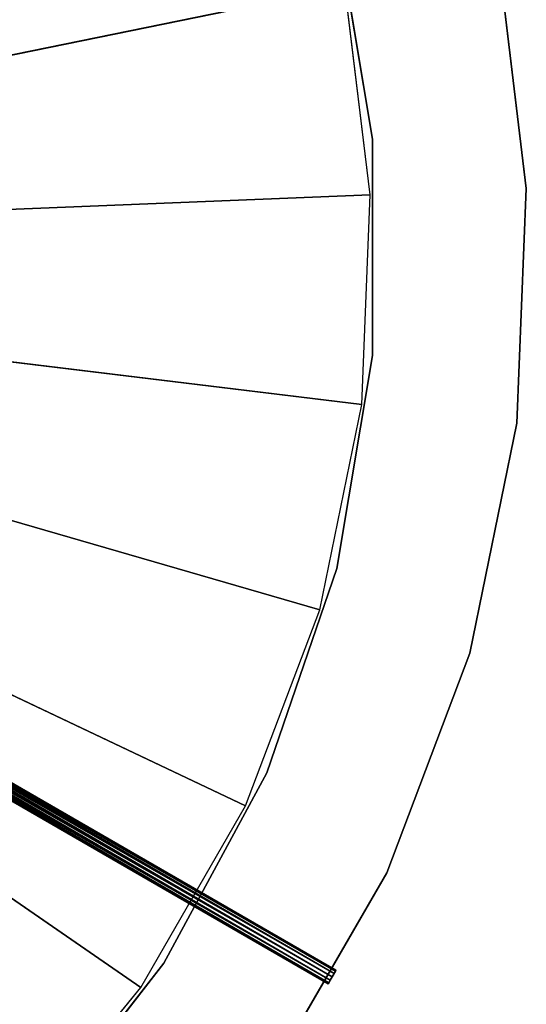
# Model space of a CAD drawing. Extents: x 604 to 1164, y 0 to 1306.
# Tile 213 of 256: x 1067 to 1164, y 135 to 324. Entities that reach past the tile are written whole.
import ezdxf

# ---------------------------------------------------------------- set-up
doc = ezdxf.new("R2010")
doc.units = 0
doc.header["$LTSCALE"] = 25.4
doc.layers.get('0').update_dxf_attribs({"color": 13, "linetype": 'CONTINUOUS'})

# ---------------------------------------------------------------- blocks, each defined once
blk = doc.blocks.new('MIST-8942_STL')
at = {"color": 7}
for p, q in [((302.24, 135.65, 1038.55), (525.35, 136.4, 1167.12)), ((302.24, 135.65, 1038.55), (525.35, 136.4, 1167.12)), ((302.34, 136.4, 1038.37), (525.62, 136.95, 1166.65)), ((302.34, 136.4, 1038.37), (525.62, 136.95, 1166.65)), ((302.34, 136.4, 1038.37), (525.35, 136.4, 1167.12)), ((302.34, 136.4, 1038.37), (525.35, 136.4, 1167.12)), ((302.62, 136.95, 1037.9), (525.99, 137.15, 1166)), ((302.62, 136.95, 1037.9), (525.99, 137.15, 1166)), ((302.62, 136.95, 1037.9), (525.62, 136.95, 1166.65)), ((302.62, 136.95, 1037.9), (525.62, 136.95, 1166.65)), ((302.99, 137.15, 1037.25), (526.37, 136.95, 1165.35)), ((302.99, 137.15, 1037.25), (526.37, 136.95, 1165.35)), ((302.99, 137.15, 1037.25), (525.99, 137.15, 1166)), ((302.99, 137.15, 1037.25), (525.99, 137.15, 1166)), ((303.37, 136.95, 1036.6), (526.64, 136.4, 1164.87)), ((303.37, 136.95, 1036.6), (526.64, 136.4, 1164.87)), ((303.37, 136.95, 1036.6), (526.37, 136.95, 1165.35)), ((303.37, 136.95, 1036.6), (526.37, 136.95, 1165.35)), ((526.74, 135.65, 1164.7), (303.64, 136.4, 1036.12)), ((303.64, 136.4, 1036.12), (526.64, 136.4, 1164.87)), ((303.64, 136.4, 1036.12), (526.64, 136.4, 1164.87)), ((526.74, 135.65, 1164.7), (303.64, 136.4, 1036.12)), ((525.35, 136.4, 1167.12), (525.24, 135.65, 1167.3)), ((525.35, 136.4, 1167.12), (525.24, 135.65, 1167.3)), ((525.62, 136.95, 1166.65), (525.35, 136.4, 1167.12)), ((525.62, 136.95, 1166.65), (525.35, 136.4, 1167.12)), ((525.35, 136.4, 1167.12), (525.99, 135.65, 1166)), ((525.35, 136.4, 1167.12), (525.99, 135.65, 1166)), ((525.99, 137.15, 1166), (525.62, 136.95, 1166.65)), ((525.99, 137.15, 1166), (525.62, 136.95, 1166.65)), ((525.99, 135.65, 1166), (525.62, 136.95, 1166.65)), ((525.99, 135.65, 1166), (525.62, 136.95, 1166.65)), ((526.37, 136.95, 1165.35), (525.99, 137.15, 1166)), ((525.99, 137.15, 1166), (525.99, 135.65, 1166)), ((525.99, 137.15, 1166), (525.99, 135.65, 1166)), ((526.37, 136.95, 1165.35), (525.99, 137.15, 1166)), ((526.37, 136.95, 1165.35), (525.99, 135.65, 1166)), ((526.37, 136.95, 1165.35), (525.99, 135.65, 1166)), ((526.64, 136.4, 1164.87), (525.99, 135.65, 1166)), ((526.64, 136.4, 1164.87), (525.99, 135.65, 1166)), ((526.64, 136.4, 1164.87), (526.37, 136.95, 1165.35)), ((526.64, 136.4, 1164.87), (526.37, 136.95, 1165.35)), ((526.74, 135.65, 1164.7), (526.64, 136.4, 1164.87)), ((526.74, 135.65, 1164.7), (526.64, 136.4, 1164.87)), ((302.24, 135.65, 1038.55), (525.24, 135.65, 1167.3)), ((302.24, 135.65, 1038.55), (525.24, 135.65, 1167.3)), ((302.34, 134.9, 1038.37), (525.24, 135.65, 1167.3)), ((302.34, 134.9, 1038.37), (525.24, 135.65, 1167.3)), ((302.34, 134.9, 1038.37), (525.35, 134.9, 1167.12)), ((302.34, 134.9, 1038.37), (525.35, 134.9, 1167.12)), ((302.62, 134.35, 1037.9), (525.35, 134.9, 1167.12)), ((302.62, 134.35, 1037.9), (525.35, 134.9, 1167.12)), ((302.62, 134.35, 1037.9), (525.62, 134.35, 1166.65)), ((302.62, 134.35, 1037.9), (525.62, 134.35, 1166.65)), ((302.99, 134.15, 1037.25), (525.62, 134.35, 1166.65)), ((302.99, 134.15, 1037.25), (525.62, 134.35, 1166.65)), ((302.99, 134.15, 1037.25), (525.99, 134.15, 1166)), ((302.99, 134.15, 1037.25), (525.99, 134.15, 1166)), ((303.37, 134.35, 1036.6), (525.99, 134.15, 1166)), ((303.37, 134.35, 1036.6), (525.99, 134.15, 1166)), ((303.37, 134.35, 1036.6), (526.37, 134.35, 1165.35)), ((303.37, 134.35, 1036.6), (526.37, 134.35, 1165.35)), ((303.64, 134.9, 1036.12), (526.37, 134.35, 1165.35)), ((303.64, 134.9, 1036.12), (526.37, 134.35, 1165.35)), ((303.64, 134.9, 1036.12), (526.64, 134.9, 1164.87)), ((303.64, 134.9, 1036.12), (526.64, 134.9, 1164.87)), ((303.74, 135.65, 1035.95), (526.64, 134.9, 1164.87)), ((303.74, 135.65, 1035.95), (526.64, 134.9, 1164.87)), ((303.74, 135.65, 1035.95), (526.74, 135.65, 1164.7)), ((303.74, 135.65, 1035.95), (526.74, 135.65, 1164.7)), ((525.24, 135.65, 1167.3), (525.99, 135.65, 1166)), ((525.24, 135.65, 1167.3), (525.99, 135.65, 1166)), ((525.24, 135.65, 1167.3), (525.35, 134.9, 1167.12)), ((525.24, 135.65, 1167.3), (525.35, 134.9, 1167.12)), ((525.99, 135.65, 1166), (525.35, 134.9, 1167.12)), ((525.99, 135.65, 1166), (525.35, 134.9, 1167.12)), ((525.35, 134.9, 1167.12), (525.62, 134.35, 1166.65)), ((525.35, 134.9, 1167.12), (525.62, 134.35, 1166.65)), ((525.62, 134.35, 1166.65), (525.99, 135.65, 1166)), ((525.62, 134.35, 1166.65), (525.99, 135.65, 1166)), ((525.62, 134.35, 1166.65), (525.99, 134.15, 1166)), ((525.62, 134.35, 1166.65), (525.99, 134.15, 1166)), ((526.64, 134.9, 1164.87), (525.99, 135.65, 1166)), ((525.99, 135.65, 1166), (526.37, 134.35, 1165.35)), ((526.64, 134.9, 1164.87), (525.99, 135.65, 1166)), ((526.74, 135.65, 1164.7), (525.99, 135.65, 1166)), ((526.74, 135.65, 1164.7), (525.99, 135.65, 1166)), ((525.99, 134.15, 1166), (525.99, 135.65, 1166)), ((525.99, 134.15, 1166), (525.99, 135.65, 1166)), ((525.99, 135.65, 1166), (526.37, 134.35, 1165.35)), ((525.99, 134.15, 1166), (526.37, 134.35, 1165.35)), ((525.99, 134.15, 1166), (526.37, 134.35, 1165.35)), ((526.37, 134.35, 1165.35), (526.64, 134.9, 1164.87)), ((526.37, 134.35, 1165.35), (526.64, 134.9, 1164.87)), ((526.64, 134.9, 1164.87), (526.74, 135.65, 1164.7)), ((526.64, 134.9, 1164.87), (526.74, 135.65, 1164.7)), ((528.46, 4.65, 975.99), (283.51, 4.65, 1026)), ((283.51, 4.65, 1026), (533.3, 4.65, 1015.93)), ((528.46, 4.65, 975.99), (283.51, 4.65, 1026)), ((523.64, 4.65, 1095.55), (283.51, 4.65, 1026)), ((283.51, 4.65, 1026), (509.37, 4.65, 1133.17)), ((523.64, 4.65, 1095.55), (283.51, 4.65, 1026)), ((531.68, 4.65, 1056.13), (283.51, 4.65, 1026)), ((531.68, 4.65, 1056.13), (283.51, 4.65, 1026)), ((283.51, 4.65, 1026), (533.3, 4.65, 1015.93)), ((489.25, 4.65, 1168.02), (283.51, 4.65, 1026)), ((489.25, 4.65, 1168.02), (283.51, 4.65, 1026)), ((283.51, 4.65, 1026), (509.37, 4.65, 1133.17)), ((463.81, 4.65, 1199.18), (489.25, 4.65, 1168.02)), ((489.25, 4.65, 1168.02), (509.37, 4.65, 1133.17)), ((509.37, 4.65, 1133.17), (523.64, 4.65, 1095.55)), ((523.64, 4.65, 1095.55), (531.68, 4.65, 1056.13)), ((533.3, 4.65, 1015.93), (528.46, 4.65, 975.99)), ((531.68, 4.65, 1056.13), (533.3, 4.65, 1015.93))]:
    blk.add_line(p, q, dxfattribs=at)
at = {"color": 254}
for p, q in [((493.71, 4.65, 1163.33), (468.24, 134.65, 1196.05)), ((493.71, 4.65, 1163.33), (468.24, 134.65, 1196.05)), ((493.71, 134.65, 1163.33), (468.24, 134.65, 1196.05)), ((493.71, 4.65, 1163.33), (493.71, 134.65, 1163.33)), ((493.71, 4.65, 1163.33), (493.71, 134.65, 1163.33)), ((513.44, 4.65, 1126.86), (493.71, 134.65, 1163.33)), ((513.44, 4.65, 1126.86), (493.71, 134.65, 1163.33)), ((513.44, 134.65, 1126.86), (493.71, 134.65, 1163.33)), ((513.44, 4.65, 1126.86), (513.44, 134.65, 1126.86)), ((513.44, 4.65, 1126.86), (513.44, 134.65, 1126.86)), ((526.91, 4.65, 1087.64), (513.44, 134.65, 1126.86)), ((526.91, 4.65, 1087.64), (513.44, 134.65, 1126.86)), ((526.91, 134.65, 1087.64), (513.44, 134.65, 1126.86)), ((536.47, 4.65, 1146.03), (513.94, 134.65, 1185.06)), ((536.47, 4.65, 1146.03), (513.94, 134.65, 1185.06)), ((536.47, 134.65, 1146.03), (513.94, 134.65, 1185.06)), ((526.91, 4.65, 1087.64), (526.91, 134.65, 1087.64)), ((526.91, 4.65, 1087.64), (526.91, 134.65, 1087.64)), ((533.73, 4.65, 1046.73), (526.91, 134.65, 1087.64)), ((533.73, 4.65, 1046.73), (526.91, 134.65, 1087.64)), ((533.73, 134.65, 1046.73), (526.91, 134.65, 1087.64)), ((526.91, 4.65, 964.36), (533.73, 134.65, 1005.27)), ((526.91, 4.65, 964.36), (533.73, 134.65, 1005.27)), ((526.91, 134.65, 964.36), (533.73, 134.65, 1005.27)), ((533.73, 4.65, 1046.73), (533.73, 134.65, 1046.73)), ((533.73, 4.65, 1046.73), (533.73, 134.65, 1046.73)), ((533.73, 4.65, 1005.27), (533.73, 134.65, 1046.73)), ((533.73, 4.65, 1005.27), (533.73, 134.65, 1046.73)), ((533.73, 4.65, 1005.27), (533.73, 134.65, 1005.27)), ((533.73, 134.65, 1005.27), (533.73, 134.65, 1046.73)), ((533.73, 4.65, 1005.27), (533.73, 134.65, 1005.27)), ((536.47, 4.65, 1146.03), (536.47, 134.65, 1146.03)), ((536.47, 4.65, 1146.03), (536.47, 134.65, 1146.03)), ((552.45, 4.65, 1103.9), (536.47, 134.65, 1146.03)), ((552.45, 4.65, 1103.9), (536.47, 134.65, 1146.03)), ((552.45, 134.65, 1103.9), (536.47, 134.65, 1146.03)), ((552.45, 4.65, 1103.9), (552.45, 134.65, 1103.9)), ((552.45, 4.65, 1103.9), (552.45, 134.65, 1103.9)), ((561.47, 4.65, 1059.75), (552.45, 134.65, 1103.9)), ((561.47, 4.65, 1059.75), (552.45, 134.65, 1103.9)), ((561.47, 134.65, 1059.75), (552.45, 134.65, 1103.9)), ((557.85, 4.65, 969.99), (563.28, 134.65, 1014.73)), ((557.85, 4.65, 969.99), (563.28, 134.65, 1014.73)), ((557.85, 134.65, 969.99), (563.28, 134.65, 1014.73)), ((561.47, 4.65, 1059.75), (561.47, 134.65, 1059.75)), ((561.47, 4.65, 1059.75), (561.47, 134.65, 1059.75)), ((563.28, 4.65, 1014.73), (561.47, 134.65, 1059.75)), ((563.28, 4.65, 1014.73), (561.47, 134.65, 1059.75)), ((563.28, 134.65, 1014.73), (561.47, 134.65, 1059.75)), ((563.28, 4.65, 1014.73), (563.28, 134.65, 1014.73)), ((563.28, 4.65, 1014.73), (563.28, 134.65, 1014.73)), ((468.24, 4.65, 1196.05), (493.71, 4.65, 1163.33)), ((493.71, 4.65, 1163.33), (513.44, 4.65, 1126.86)), ((513.44, 4.65, 1126.86), (526.91, 4.65, 1087.64)), ((513.94, 4.65, 1185.06), (536.47, 4.65, 1146.03)), ((526.91, 4.65, 1087.64), (533.73, 4.65, 1046.73)), ((533.73, 4.65, 1005.27), (526.91, 4.65, 964.36)), ((533.73, 4.65, 1046.73), (533.73, 4.65, 1005.27)), ((536.47, 4.65, 1146.03), (552.45, 4.65, 1103.9)), ((552.45, 4.65, 1103.9), (561.47, 4.65, 1059.75)), ((563.28, 4.65, 1014.73), (557.85, 4.65, 969.99)), ((561.47, 4.65, 1059.75), (563.28, 4.65, 1014.73))]:
    blk.add_line(p, q, dxfattribs=at)
at = {"color": 7}
mesh = blk.add_polyface(dxfattribs=at)
corners = [(525.35, 136.4, 1167.12), (302.34, 136.4, 1038.37), (302.24, 135.65, 1038.55)]
mesh.append_faces([[corners[k] for k in face] for face in [(0, 1, 2)]], dxfattribs={"color": 7})
mesh = blk.add_polyface(dxfattribs=at)
corners = [(525.35, 136.4, 1167.12), (302.24, 135.65, 1038.55), (525.24, 135.65, 1167.3)]
mesh.append_faces([[corners[k] for k in face] for face in [(0, 1, 2)]], dxfattribs={"color": 7})
mesh = blk.add_polyface(dxfattribs=at)
corners = [(525.62, 136.95, 1166.65), (302.62, 136.95, 1037.9), (302.34, 136.4, 1038.37)]
mesh.append_faces([[corners[k] for k in face] for face in [(0, 1, 2)]], dxfattribs={"color": 7})
mesh = blk.add_polyface(dxfattribs=at)
corners = [(525.35, 136.4, 1167.12), (525.62, 136.95, 1166.65), (302.34, 136.4, 1038.37)]
mesh.append_faces([[corners[k] for k in face] for face in [(0, 1, 2)]], dxfattribs={"color": 7})
mesh = blk.add_polyface(dxfattribs=at)
corners = [(525.99, 137.15, 1166), (302.99, 137.15, 1037.25), (302.62, 136.95, 1037.9)]
mesh.append_faces([[corners[k] for k in face] for face in [(0, 1, 2)]], dxfattribs={"color": 7})
mesh = blk.add_polyface(dxfattribs=at)
corners = [(525.62, 136.95, 1166.65), (525.99, 137.15, 1166), (302.62, 136.95, 1037.9)]
mesh.append_faces([[corners[k] for k in face] for face in [(0, 1, 2)]], dxfattribs={"color": 7})
mesh = blk.add_polyface(dxfattribs=at)
corners = [(526.37, 136.95, 1165.35), (303.37, 136.95, 1036.6), (302.99, 137.15, 1037.25)]
mesh.append_faces([[corners[k] for k in face] for face in [(0, 1, 2)]], dxfattribs={"color": 7})
mesh = blk.add_polyface(dxfattribs=at)
corners = [(525.99, 137.15, 1166), (526.37, 136.95, 1165.35), (302.99, 137.15, 1037.25)]
mesh.append_faces([[corners[k] for k in face] for face in [(0, 1, 2)]], dxfattribs={"color": 7})
mesh = blk.add_polyface(dxfattribs=at)
corners = [(526.64, 136.4, 1164.87), (303.64, 136.4, 1036.12), (303.37, 136.95, 1036.6)]
mesh.append_faces([[corners[k] for k in face] for face in [(0, 1, 2)]], dxfattribs={"color": 7})
mesh = blk.add_polyface(dxfattribs=at)
corners = [(526.37, 136.95, 1165.35), (526.64, 136.4, 1164.87), (303.37, 136.95, 1036.6)]
mesh.append_faces([[corners[k] for k in face] for face in [(0, 1, 2)]], dxfattribs={"color": 7})
mesh = blk.add_polyface(dxfattribs=at)
corners = [(526.74, 135.65, 1164.7), (303.64, 136.4, 1036.12), (526.64, 136.4, 1164.87)]
mesh.append_faces([[corners[k] for k in face] for face in [(0, 1, 2)]], dxfattribs={"color": 7})
mesh = blk.add_polyface(dxfattribs=at)
corners = [(526.74, 135.65, 1164.7), (303.74, 135.65, 1035.95), (303.64, 136.4, 1036.12)]
mesh.append_faces([[corners[k] for k in face] for face in [(0, 1, 2)]], dxfattribs={"color": 7})
mesh = blk.add_polyface(dxfattribs=at)
corners = [(525.35, 136.4, 1167.12), (525.24, 135.65, 1167.3), (525.99, 135.65, 1166)]
mesh.append_faces([[corners[k] for k in face] for face in [(0, 1, 2)]], dxfattribs={"color": 7})
mesh = blk.add_polyface(dxfattribs=at)
corners = [(525.62, 136.95, 1166.65), (525.35, 136.4, 1167.12), (525.99, 135.65, 1166)]
mesh.append_faces([[corners[k] for k in face] for face in [(0, 1, 2)]], dxfattribs={"color": 7})
mesh = blk.add_polyface(dxfattribs=at)
corners = [(525.99, 137.15, 1166), (525.62, 136.95, 1166.65), (525.99, 135.65, 1166)]
mesh.append_faces([[corners[k] for k in face] for face in [(0, 1, 2)]], dxfattribs={"color": 7})
mesh = blk.add_polyface(dxfattribs=at)
corners = [(525.99, 137.15, 1166), (525.99, 135.65, 1166), (526.37, 136.95, 1165.35)]
mesh.append_faces([[corners[k] for k in face] for face in [(0, 1, 2)]], dxfattribs={"color": 7})
mesh = blk.add_polyface(dxfattribs=at)
corners = [(526.37, 136.95, 1165.35), (525.99, 135.65, 1166), (526.64, 136.4, 1164.87)]
mesh.append_faces([[corners[k] for k in face] for face in [(0, 1, 2)]], dxfattribs={"color": 7})
mesh = blk.add_polyface(dxfattribs=at)
corners = [(526.64, 136.4, 1164.87), (525.99, 135.65, 1166), (526.74, 135.65, 1164.7)]
mesh.append_faces([[corners[k] for k in face] for face in [(0, 1, 2)]], dxfattribs={"color": 7})
mesh = blk.add_polyface(dxfattribs=at)
corners = [(525.24, 135.65, 1167.3), (302.24, 135.65, 1038.55), (302.34, 134.9, 1038.37)]
mesh.append_faces([[corners[k] for k in face] for face in [(0, 1, 2)]], dxfattribs={"color": 7})
mesh = blk.add_polyface(dxfattribs=at)
corners = [(525.35, 134.9, 1167.12), (525.24, 135.65, 1167.3), (302.34, 134.9, 1038.37)]
mesh.append_faces([[corners[k] for k in face] for face in [(0, 1, 2)]], dxfattribs={"color": 7})
mesh = blk.add_polyface(dxfattribs=at)
corners = [(525.35, 134.9, 1167.12), (302.34, 134.9, 1038.37), (302.62, 134.35, 1037.9)]
mesh.append_faces([[corners[k] for k in face] for face in [(0, 1, 2)]], dxfattribs={"color": 7})
mesh = blk.add_polyface(dxfattribs=at)
corners = [(525.35, 134.9, 1167.12), (302.62, 134.35, 1037.9), (525.62, 134.35, 1166.65)]
mesh.append_faces([[corners[k] for k in face] for face in [(0, 1, 2)]], dxfattribs={"color": 7})
mesh = blk.add_polyface(dxfattribs=at)
corners = [(525.62, 134.35, 1166.65), (302.62, 134.35, 1037.9), (302.99, 134.15, 1037.25)]
mesh.append_faces([[corners[k] for k in face] for face in [(0, 1, 2)]], dxfattribs={"color": 7})
mesh = blk.add_polyface(dxfattribs=at)
corners = [(525.62, 134.35, 1166.65), (302.99, 134.15, 1037.25), (525.99, 134.15, 1166)]
mesh.append_faces([[corners[k] for k in face] for face in [(0, 1, 2)]], dxfattribs={"color": 7})
mesh = blk.add_polyface(dxfattribs=at)
corners = [(525.99, 134.15, 1166), (302.99, 134.15, 1037.25), (303.37, 134.35, 1036.6)]
mesh.append_faces([[corners[k] for k in face] for face in [(0, 1, 2)]], dxfattribs={"color": 7})
mesh = blk.add_polyface(dxfattribs=at)
corners = [(526.37, 134.35, 1165.35), (303.37, 134.35, 1036.6), (303.64, 134.9, 1036.12)]
mesh.append_faces([[corners[k] for k in face] for face in [(0, 1, 2)]], dxfattribs={"color": 7})
mesh = blk.add_polyface(dxfattribs=at)
corners = [(525.99, 134.15, 1166), (303.37, 134.35, 1036.6), (526.37, 134.35, 1165.35)]
mesh.append_faces([[corners[k] for k in face] for face in [(0, 1, 2)]], dxfattribs={"color": 7})
mesh = blk.add_polyface(dxfattribs=at)
corners = [(526.64, 134.9, 1164.87), (303.64, 134.9, 1036.12), (303.74, 135.65, 1035.95)]
mesh.append_faces([[corners[k] for k in face] for face in [(0, 1, 2)]], dxfattribs={"color": 7})
mesh = blk.add_polyface(dxfattribs=at)
corners = [(526.37, 134.35, 1165.35), (303.64, 134.9, 1036.12), (526.64, 134.9, 1164.87)]
mesh.append_faces([[corners[k] for k in face] for face in [(0, 1, 2)]], dxfattribs={"color": 7})
mesh = blk.add_polyface(dxfattribs=at)
corners = [(526.74, 135.65, 1164.7), (526.64, 134.9, 1164.87), (303.74, 135.65, 1035.95)]
mesh.append_faces([[corners[k] for k in face] for face in [(0, 1, 2)]], dxfattribs={"color": 7})
at = {"color": 254}
mesh = blk.add_polyface(dxfattribs=at)
corners = [(468.24, 134.65, 1196.05), (468.24, 4.65, 1196.05), (493.71, 4.65, 1163.33)]
mesh.append_faces([[corners[k] for k in face] for face in [(0, 1, 2)]], dxfattribs={"color": 254})
mesh = blk.add_polyface(dxfattribs=at)
corners = [(468.24, 134.65, 1196.05), (493.71, 4.65, 1163.33), (493.71, 134.65, 1163.33)]
mesh.append_faces([[corners[k] for k in face] for face in [(0, 1, 2)]], dxfattribs={"color": 254})
mesh = blk.add_polyface(dxfattribs=at)
corners = [(493.71, 134.65, 1163.33), (493.71, 4.65, 1163.33), (513.44, 4.65, 1126.86)]
mesh.append_faces([[corners[k] for k in face] for face in [(0, 1, 2)]], dxfattribs={"color": 254})
mesh = blk.add_polyface(dxfattribs=at)
corners = [(513.44, 134.65, 1126.86), (493.71, 134.65, 1163.33), (513.44, 4.65, 1126.86)]
mesh.append_faces([[corners[k] for k in face] for face in [(0, 1, 2)]], dxfattribs={"color": 254})
mesh = blk.add_polyface(dxfattribs=at)
corners = [(513.44, 134.65, 1126.86), (513.44, 4.65, 1126.86), (526.91, 4.65, 1087.64)]
mesh.append_faces([[corners[k] for k in face] for face in [(0, 1, 2)]], dxfattribs={"color": 254})
mesh = blk.add_polyface(dxfattribs=at)
corners = [(513.44, 134.65, 1126.86), (526.91, 4.65, 1087.64), (526.91, 134.65, 1087.64)]
mesh.append_faces([[corners[k] for k in face] for face in [(0, 1, 2)]], dxfattribs={"color": 254})
mesh = blk.add_polyface(dxfattribs=at)
corners = [(513.94, 134.65, 1185.06), (513.94, 4.65, 1185.06), (536.47, 4.65, 1146.03)]
mesh.append_faces([[corners[k] for k in face] for face in [(0, 1, 2)]], dxfattribs={"color": 254})
mesh = blk.add_polyface(dxfattribs=at)
corners = [(513.94, 134.65, 1185.06), (536.47, 4.65, 1146.03), (536.47, 134.65, 1146.03)]
mesh.append_faces([[corners[k] for k in face] for face in [(0, 1, 2)]], dxfattribs={"color": 254})
at = {"color": 7}
mesh = blk.add_polyface(dxfattribs=at)
corners = [(525.24, 135.65, 1167.3), (525.35, 134.9, 1167.12), (525.99, 135.65, 1166)]
mesh.append_faces([[corners[k] for k in face] for face in [(0, 1, 2)]], dxfattribs={"color": 7})
mesh = blk.add_polyface(dxfattribs=at)
corners = [(525.99, 135.65, 1166), (525.35, 134.9, 1167.12), (525.62, 134.35, 1166.65)]
mesh.append_faces([[corners[k] for k in face] for face in [(0, 1, 2)]], dxfattribs={"color": 7})
mesh = blk.add_polyface(dxfattribs=at)
corners = [(525.99, 135.65, 1166), (525.62, 134.35, 1166.65), (525.99, 134.15, 1166)]
mesh.append_faces([[corners[k] for k in face] for face in [(0, 1, 2)]], dxfattribs={"color": 7})
mesh = blk.add_polyface(dxfattribs=at)
corners = [(525.99, 135.65, 1166), (526.37, 134.35, 1165.35), (526.64, 134.9, 1164.87)]
mesh.append_faces([[corners[k] for k in face] for face in [(0, 1, 2)]], dxfattribs={"color": 7})
mesh = blk.add_polyface(dxfattribs=at)
corners = [(525.99, 135.65, 1166), (526.64, 134.9, 1164.87), (526.74, 135.65, 1164.7)]
mesh.append_faces([[corners[k] for k in face] for face in [(0, 1, 2)]], dxfattribs={"color": 7})
mesh = blk.add_polyface(dxfattribs=at)
corners = [(525.99, 135.65, 1166), (525.99, 134.15, 1166), (526.37, 134.35, 1165.35)]
mesh.append_faces([[corners[k] for k in face] for face in [(0, 1, 2)]], dxfattribs={"color": 7})
at = {"color": 254}
mesh = blk.add_polyface(dxfattribs=at)
corners = [(526.91, 134.65, 1087.64), (526.91, 4.65, 1087.64), (533.73, 4.65, 1046.73)]
mesh.append_faces([[corners[k] for k in face] for face in [(0, 1, 2)]], dxfattribs={"color": 254})
mesh = blk.add_polyface(dxfattribs=at)
corners = [(526.91, 134.65, 1087.64), (533.73, 4.65, 1046.73), (533.73, 134.65, 1046.73)]
mesh.append_faces([[corners[k] for k in face] for face in [(0, 1, 2)]], dxfattribs={"color": 254})
mesh = blk.add_polyface(dxfattribs=at)
corners = [(533.73, 134.65, 1005.27), (533.73, 4.65, 1005.27), (526.91, 4.65, 964.36)]
mesh.append_faces([[corners[k] for k in face] for face in [(0, 1, 2)]], dxfattribs={"color": 254})
mesh = blk.add_polyface(dxfattribs=at)
corners = [(526.91, 134.65, 964.36), (533.73, 134.65, 1005.27), (526.91, 4.65, 964.36)]
mesh.append_faces([[corners[k] for k in face] for face in [(0, 1, 2)]], dxfattribs={"color": 254})
mesh = blk.add_polyface(dxfattribs=at)
corners = [(533.73, 134.65, 1046.73), (533.73, 4.65, 1046.73), (533.73, 4.65, 1005.27)]
mesh.append_faces([[corners[k] for k in face] for face in [(0, 1, 2)]], dxfattribs={"color": 254})
mesh = blk.add_polyface(dxfattribs=at)
corners = [(533.73, 134.65, 1005.27), (533.73, 134.65, 1046.73), (533.73, 4.65, 1005.27)]
mesh.append_faces([[corners[k] for k in face] for face in [(0, 1, 2)]], dxfattribs={"color": 254})
mesh = blk.add_polyface(dxfattribs=at)
corners = [(536.47, 134.65, 1146.03), (536.47, 4.65, 1146.03), (552.45, 4.65, 1103.9)]
mesh.append_faces([[corners[k] for k in face] for face in [(0, 1, 2)]], dxfattribs={"color": 254})
mesh = blk.add_polyface(dxfattribs=at)
corners = [(536.47, 134.65, 1146.03), (552.45, 4.65, 1103.9), (552.45, 134.65, 1103.9)]
mesh.append_faces([[corners[k] for k in face] for face in [(0, 1, 2)]], dxfattribs={"color": 254})
mesh = blk.add_polyface(dxfattribs=at)
corners = [(552.45, 134.65, 1103.9), (552.45, 4.65, 1103.9), (561.47, 4.65, 1059.75)]
mesh.append_faces([[corners[k] for k in face] for face in [(0, 1, 2)]], dxfattribs={"color": 254})
mesh = blk.add_polyface(dxfattribs=at)
corners = [(552.45, 134.65, 1103.9), (561.47, 4.65, 1059.75), (561.47, 134.65, 1059.75)]
mesh.append_faces([[corners[k] for k in face] for face in [(0, 1, 2)]], dxfattribs={"color": 254})
mesh = blk.add_polyface(dxfattribs=at)
corners = [(563.28, 134.65, 1014.73), (563.28, 4.65, 1014.73), (557.85, 4.65, 969.99)]
mesh.append_faces([[corners[k] for k in face] for face in [(0, 1, 2)]], dxfattribs={"color": 254})
mesh = blk.add_polyface(dxfattribs=at)
corners = [(557.85, 134.65, 969.99), (563.28, 134.65, 1014.73), (557.85, 4.65, 969.99)]
mesh.append_faces([[corners[k] for k in face] for face in [(0, 1, 2)]], dxfattribs={"color": 254})
mesh = blk.add_polyface(dxfattribs=at)
corners = [(561.47, 134.65, 1059.75), (561.47, 4.65, 1059.75), (563.28, 4.65, 1014.73)]
mesh.append_faces([[corners[k] for k in face] for face in [(0, 1, 2)]], dxfattribs={"color": 254})
mesh = blk.add_polyface(dxfattribs=at)
corners = [(561.47, 134.65, 1059.75), (563.28, 4.65, 1014.73), (563.28, 134.65, 1014.73)]
mesh.append_faces([[corners[k] for k in face] for face in [(0, 1, 2)]], dxfattribs={"color": 254})
at = {"color": 7}
mesh = blk.add_polyface(dxfattribs=at)
corners = [(283.51, 4.65, 1026), (500.01, 4.65, 901), (477.16, 4.65, 867.89)]
mesh.append_faces([[corners[k] for k in face] for face in [(0, 1, 2)]], dxfattribs={"color": 7})
mesh = blk.add_polyface(dxfattribs=at)
corners = [(283.51, 4.65, 1026), (477.16, 4.65, 867.89), (449.29, 4.65, 838.87)]
mesh.append_faces([[corners[k] for k in face] for face in [(0, 1, 2)]], dxfattribs={"color": 7})
mesh = blk.add_polyface(dxfattribs=at)
corners = [(283.51, 4.65, 1026), (533.3, 4.65, 1015.93), (528.46, 4.65, 975.99)]
mesh.append_faces([[corners[k] for k in face] for face in [(0, 1, 2)]], dxfattribs={"color": 7})
mesh = blk.add_polyface(dxfattribs=at)
corners = [(283.51, 4.65, 1026), (528.46, 4.65, 975.99), (517.26, 4.65, 937.35)]
mesh.append_faces([[corners[k] for k in face] for face in [(0, 1, 2)]], dxfattribs={"color": 7})
mesh = blk.add_polyface(dxfattribs=at)
corners = [(283.51, 4.65, 1026), (517.26, 4.65, 937.35), (500.01, 4.65, 901)]
mesh.append_faces([[corners[k] for k in face] for face in [(0, 1, 2)]], dxfattribs={"color": 7})
mesh = blk.add_polyface(dxfattribs=at)
corners = [(509.37, 4.65, 1133.17), (523.64, 4.65, 1095.55), (283.51, 4.65, 1026)]
mesh.append_faces([[corners[k] for k in face] for face in [(0, 1, 2)]], dxfattribs={"color": 7})
mesh = blk.add_polyface(dxfattribs=at)
corners = [(523.64, 4.65, 1095.55), (531.68, 4.65, 1056.13), (283.51, 4.65, 1026)]
mesh.append_faces([[corners[k] for k in face] for face in [(0, 1, 2)]], dxfattribs={"color": 7})
mesh = blk.add_polyface(dxfattribs=at)
corners = [(531.68, 4.65, 1056.13), (533.3, 4.65, 1015.93), (283.51, 4.65, 1026)]
mesh.append_faces([[corners[k] for k in face] for face in [(0, 1, 2)]], dxfattribs={"color": 7})
mesh = blk.add_polyface(dxfattribs=at)
corners = [(463.81, 4.65, 1199.18), (489.25, 4.65, 1168.02), (283.51, 4.65, 1026)]
mesh.append_faces([[corners[k] for k in face] for face in [(0, 1, 2)]], dxfattribs={"color": 7})
mesh = blk.add_polyface(dxfattribs=at)
corners = [(489.25, 4.65, 1168.02), (509.37, 4.65, 1133.17), (283.51, 4.65, 1026)]
mesh.append_faces([[corners[k] for k in face] for face in [(0, 1, 2)]], dxfattribs={"color": 7})

msp = doc.modelspace()

# ---------------------------------------------------------------- block references
at = {"color": 0, "extrusion": (0, -1, -3.82857e-16)}
msp.add_blockref('MIST-8942_STL', (600.61, 682.57, -1306), dxfattribs=at)

doc.saveas('drawing.dxf')
